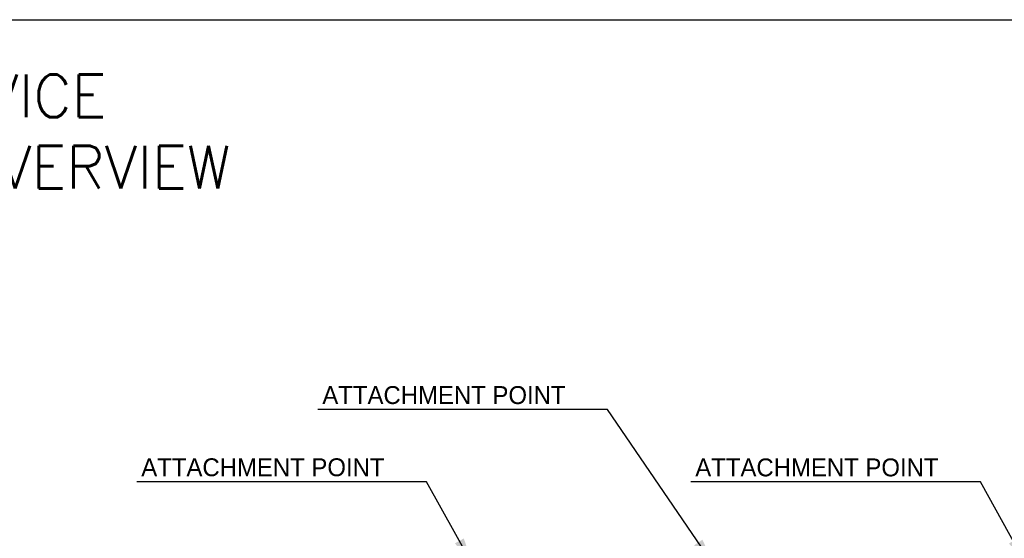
# Model space of a CAD drawing. Header units: millimetres. Extents: x 0 to 39025, y 0 to 11880.
# Tile 31 of 64: x 28824 to 31025, y 6686 to 7845. Entities that reach past the tile are written whole.
import ezdxf

# ---------------------------------------------------------------- set-up
doc = ezdxf.new("R2010")
doc.units = ezdxf.units.MM
doc.layers.add('ANOTACIJE', color=7, linetype='Continuous')
doc.layers.add('FORMAT', color=7, linetype='Continuous')
doc.styles.add('SLDTEXTSTYLE0', font='txt', dxfattribs={"bigfont": 'bigfont'})
doc.styles.add('SLDTEXTSTYLE1', font='txt')
doc.dimstyles.new('SLDDIMSTYLE3', dxfattribs={"dimtxt": 0.18, "dimasz": 3.414889, "dimexe": 0, "dimexo": 0.0625, "dimgap": 0, "dimtad": 0, "dimtih": 1, "dimtoh": 1, "dimdec": 0, "dimrnd": 1e-09, "dimzin": 0, "dimdsep": 46, "dimtxsty": 'Standard', "dimsah": 1, "dimcen": 0.09, "dimadec": 0, "dimazin": 0, "dimtfac": 3.414889, "dimtdec": 0, "dimtofl": 0, "dimtmove": 0, "dimatfit": 3, "dimfxl": 1, "dimfrac": 2, "dimtolj": 1, "dimtzin": 0, "dimarcsym": 0})

msp = doc.modelspace()

# ---------------------------------------------------------------- linework, layer by layer
at = {"layer": 'ANOTACIJE', "color": 0}
for p, q in [((30137.7, 6973.6), (29490.4, 6973.6)), ((29732.9, 6812.3), (29085.6, 6812.3)), ((30971.5, 6812), (30324.2, 6812))]:
    msp.add_line(p, q, dxfattribs=at)
at = {"layer": 'FORMAT', "ltscale": 27}
msp.add_line((27184, 7844.6), (35592.8, 7844.6), dxfattribs=at)

# ---------------------------------------------------------------- texts
at = {"layer": 'ANOTACIJE', "color": 0, "insert": (27288.3, 7721.8), "char_height": 95.25, "width": 2740.358, "attachment_point": 1, "style": 'SLDTEXTSTYLE0'}
msp.add_mtext('CONNECTIONS AND DEVICE ATTACHMENT POINTS OVERVIEW', dxfattribs=at)
at = {"layer": 'ANOTACIJE', "color": 0, "char_height": 40, "attachment_point": 1, "style": 'SLDTEXTSTYLE1'}
for insert in [(29500.3, 7025.8), (29095.5, 6864.5), (30334.1, 6864.2)]:
    msp.add_mtext('ATTACHMENT POINT', dxfattribs=dict(at, insert=insert))

# ---------------------------------------------------------------- leaders
at = {"layer": 'ANOTACIJE', "color": 7}
for points in [[(30379.3, 6620), (30137.7, 6973.6)], [(29839.9, 6620.3), (29732.9, 6812.3)], [(31078.5, 6620), (30971.5, 6812)]]:
    msp.add_leader(points, dimstyle='SLDDIMSTYLE3', override={"dimscale": 20}, dxfattribs=at)

doc.saveas('drawing.dxf')
